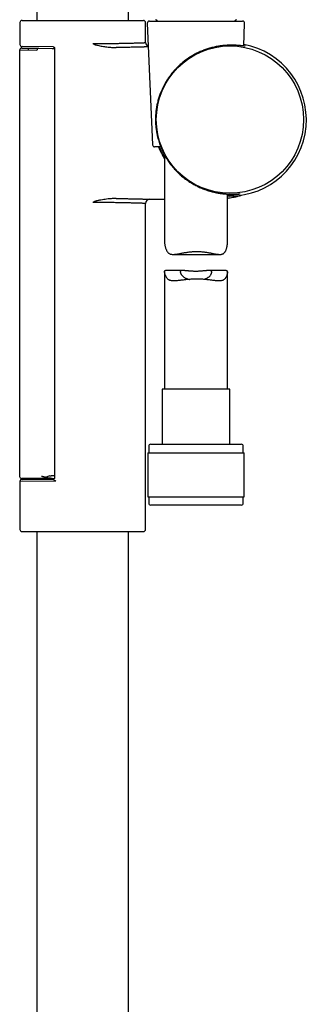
# Model space of a CAD drawing. Header units: millimetres. Extents: x 8 to 1128, y 12 to 2387.
# Tile 79 of 90: x 986 to 1055, y 1877 to 2112. Entities that reach past the tile are written whole.
import ezdxf

# ---------------------------------------------------------------- set-up
doc = ezdxf.new("R2010")
doc.units = ezdxf.units.MM

msp = doc.modelspace()

# ---------------------------------------------------------------- linework, layer by layer
at = {"color": 7, "linetype": 'Continuous', "lineweight": 30}
for p, q in [((990.56, 2286.99), (990.56, 2111.69)), ((1012.46, 2111.69), (1012.46, 2286.99)), ((986.51, 2111.19), (986.51, 2105.95)), ((987.01, 2111.69), (1016.01, 2111.69)), ((1016.51, 2106.39), (1016.51, 2111.19)), ((1016.92, 2110.99), (1018.18, 2081.99)), ((1017.42, 2111.51), (1028.78, 2111.51)), ((1028.78, 2111.51), (1039.67, 2111.51)), ((1039.94, 2105.57), (1040.17, 2110.99)), ((986.43, 2104.56), (986.43, 2002.86)), ((990.56, 2104.53), (986.43, 2104.56)), ((986.94, 2105.06), (990.93, 2105.03)), ((994.41, 2105.39), (987.01, 2105.45)), ((988.43, 2105.05), (988.43, 2104.54)), ((990.93, 2105.03), (994.23, 2105)), ((994.23, 2105), (994.79, 2104.99)), ((994.79, 2105), (994.79, 2002.59)), ((1020.11, 2081.51), (1018.67, 2081.51)), ((1021.05, 2079.54), (1021.05, 2058.65)), ((1036.05, 2058.47), (1036.05, 2070.24)), ((1016.51, 1990.19), (1016.51, 2068)), ((1023.07, 2055.83), (1034.23, 2055.83)), ((1021.05, 2051.7), (1021.05, 2023.64)), ((1025.34, 2052), (1021.28, 2052)), ((1035.72, 2052), (1031.66, 2052)), ((1036.05, 2023.64), (1036.05, 2051.58)), ((1020.5, 2023.64), (1020.5, 2010.51)), ((1036.6, 2023.64), (1020.5, 2023.64)), ((1036.6, 2010.51), (1036.6, 2023.64)), ((1017.25, 2010.01), (1017.25, 2008.51)), ((1017.75, 2010.51), (1039.35, 2010.51)), ((1039.85, 2008.51), (1039.85, 2010.01)), ((1017.07, 2008.51), (1017.07, 1998.01)), ((1017.07, 2008.51), (1040.02, 2008.51)), ((1040.02, 1998.01), (1040.02, 2008.51)), ((990.93, 2002.36), (986.93, 2002.36)), ((990.56, 2002.36), (990.56, 2002.17)), ((994.2, 2002.36), (990.93, 2002.36)), ((995.08, 2001.71), (986.51, 2001.64)), ((986.51, 2001.64), (986.51, 1990.19)), ((987.01, 2002.14), (994.41, 2002.2)), ((1017.07, 1998.01), (1040.02, 1998.01)), ((1017.25, 1998.01), (1017.25, 1996.51)), ((1039.85, 1996.51), (1039.85, 1998.01)), ((1028.78, 1996.01), (1017.75, 1996.01)), ((1039.35, 1996.01), (1028.78, 1996.01)), ((987.01, 1989.69), (1016.01, 1989.69)), ((990.56, 1989.69), (990.56, 1746.38)), ((1012.46, 1746.38), (1012.46, 1989.69))]:
    msp.add_line(p, q, dxfattribs=at)
at = {"color": 7, "linetype": 'Continuous', "lineweight": 30, "flags": 128}
for points in [[(1017.5, 2069), (1018.88, 2069.02), (1020.41, 2069.03), (1021.05, 2069.03)], [(1036.66, 2069.77), (1036.18, 2069.77), (1036.05, 2069.78)]]:
    msp.add_lwpolyline(points, dxfattribs=at)
at = {"color": 7, "linetype": 'Continuous', "lineweight": 30}
msp.add_circle((1036.66, 2088.01), 17.59, dxfattribs=at)
for centre, radius, start, end in [((987.01, 2111.19), 0.5, 90, 180), ((1016.01, 2111.19), 0.5, 0, 90), ((1017.42, 2111.01), 0.5, 90, 182.4813), ((1018.75, 2111.17), 0.7, 29.3056, 79.3261), ((1038.35, 2111.17), 0.7, 100.6739, 150.6944), ((1039.67, 2111.01), 0.5, 357.5187, 90), ((987.01, 2105.95), 0.5, 179.9977, 269.5), ((1017.51, 2106.39), 1, 179.9953, 249.4134), ((1036.66, 2088.01), 18.24, 270, 79.5797), ((986.93, 2104.56), 0.5, 89.5, 180.0038), ((991.01, 2104.58), 0.451, 99.2322, 186.9541), ((1018.67, 2082.01), 0.5, 182.4813, 270), ((1036.66, 2088.01), 18.24, 200.8619, 211.1549), ((1017.51, 2068), 1, 90.5311, 180.0054), ((1017.75, 2010.01), 0.5, 90, 180), ((1039.35, 2010.01), 0.5, 0, 90), ((986.93, 2002.86), 0.5, 180, 270), ((996.56, 2020.91), 18.69, 258.1784, 259.0133), ((996.56, 2020.91), 18.69, 262.3343, 264.1896), ((987.01, 2001.64), 0.5, 90.5, 179.9958), ((1017.75, 1996.51), 0.5, 180, 270), ((1039.35, 1996.51), 0.5, 270, 0), ((987.01, 1990.19), 0.5, 180, 270), ((1016.01, 1990.19), 0.5, 270, 0)]:
    msp.add_arc(centre, radius, start, end, dxfattribs=at)
for centre, major_axis, ratio, start_param, end_param in [((994.27, 1994.37), (0, 8.66), 0.57735, 0.123862, 0.312649), ((940.24, 2003.21), (57.29, 0), 0.008727, 5.941693, 5.972726)]:
    msp.add_ellipse(centre, major_axis=major_axis, ratio=ratio, start_param=start_param, end_param=end_param, dxfattribs=at)
for points, knots in [([(1003.89, 2106.18), (1004.04, 2106.18), (1004.44, 2106.17), (1005.06, 2106.17), (1005.68, 2106.18), (1006.22, 2106.18), (1006.68, 2106.18), (1007.14, 2106.18), (1007.63, 2106.19), (1008.15, 2106.19), (1008.7, 2106.2), (1009.25, 2106.2), (1009.78, 2106.21), (1010.3, 2106.22), (1010.81, 2106.23), (1011.3, 2106.24), (1011.78, 2106.25), (1012.23, 2106.26), (1012.65, 2106.27), (1013.06, 2106.28), (1013.45, 2106.29), (1013.83, 2106.3), (1014.18, 2106.31), (1014.51, 2106.32), (1014.85, 2106.33), (1015.17, 2106.34), (1015.48, 2106.35), (1015.76, 2106.36), (1015.97, 2106.37), (1016.14, 2106.37), (1016.26, 2106.38), (1016.36, 2106.38), (1016.44, 2106.38), (1016.49, 2106.39), (1016.51, 2106.39), (1016.51, 2106.39), (1016.51, 2106.39)], [0, 0, 0, 0, 0.022586, 0.056579, 0.090572, 0.113549, 0.136526, 0.1596, 0.182675, 0.211966, 0.241385, 0.270803, 0.300643, 0.330482, 0.360671, 0.391026, 0.421437, 0.450776, 0.480115, 0.509632, 0.539468, 0.569358, 0.59957, 0.629949, 0.660384, 0.697861, 0.735444, 0.773349, 0.811363, 0.840715, 0.870066, 0.899705, 0.929343, 0.95922, 0.989419, 1, 1, 1, 1]), ([(1003.89, 2106.18), (1003.89, 2106.17), (1003.98, 2106.12), (1004.08, 2106.07), (1004.17, 2106.02)], [0, 0, 0, 0, 0.027902, 1, 1, 1, 1]), ([(1004.17, 2106.02), (1004.21, 2106), (1004.3, 2105.95), (1004.47, 2105.89), (1004.71, 2105.82), (1005.08, 2105.72), (1005.58, 2105.62), (1006.14, 2105.52), (1006.69, 2105.43), (1007.25, 2105.36), (1007.81, 2105.29), (1008.37, 2105.24), (1008.93, 2105.21), (1009.31, 2105.2), (1009.5, 2105.2)], [0, 0, 0, 0, 0.023779, 0.058953, 0.094153, 0.165069, 0.268668, 0.37249, 0.476404, 0.580655, 0.684986, 0.789583, 0.894531, 1, 1, 1, 1]), ([(1036.84, 2105.78), (1036.73, 2105.77), (1036.52, 2105.77), (1036.15, 2105.76), (1035.72, 2105.74), (1035.24, 2105.7), (1034.78, 2105.65), (1034.35, 2105.59), (1033.96, 2105.53), (1033.56, 2105.46), (1033.11, 2105.38), (1032.61, 2105.26), (1032.05, 2105.12), (1031.54, 2104.97), (1031.07, 2104.82), (1030.65, 2104.67), (1030.24, 2104.51), (1029.79, 2104.33), (1029.31, 2104.12), (1028.78, 2103.87), (1028.3, 2103.62), (1027.87, 2103.38), (1027.45, 2103.14), (1027.01, 2102.86), (1026.53, 2102.54), (1026.07, 2102.21), (1025.62, 2101.87), (1025.18, 2101.51), (1024.76, 2101.13), (1024.34, 2100.75), (1023.9, 2100.31), (1023.44, 2099.82), (1023.01, 2099.33), (1022.65, 2098.88), (1022.35, 2098.49), (1022.07, 2098.1), (1021.79, 2097.69), (1021.53, 2097.28), (1021.24, 2096.8), (1020.92, 2096.23), (1020.59, 2095.57), (1020.28, 2094.9), (1020.04, 2094.29), (1019.84, 2093.75), (1019.68, 2093.27), (1019.54, 2092.79), (1019.4, 2092.3), (1019.28, 2091.8), (1019.18, 2091.29), (1019.09, 2090.77), (1019.01, 2090.25), (1018.95, 2089.71), (1018.9, 2089.14), (1018.87, 2088.55), (1018.86, 2087.98), (1018.87, 2087.43), (1018.9, 2086.91), (1018.94, 2086.39), (1019, 2085.85), (1019.07, 2085.29), (1019.17, 2084.71), (1019.3, 2084.1), (1019.46, 2083.48), (1019.64, 2082.83), (1019.84, 2082.23), (1020.05, 2081.66), (1020.27, 2081.13), (1020.51, 2080.58), (1020.79, 2080.01), (1021.11, 2079.42), (1021.44, 2078.84), (1021.79, 2078.3), (1022.14, 2077.79), (1022.49, 2077.32), (1022.85, 2076.86), (1023.22, 2076.42), (1023.62, 2075.98), (1024.02, 2075.56), (1024.45, 2075.14), (1024.89, 2074.74), (1025.35, 2074.35), (1025.83, 2073.97), (1026.31, 2073.61), (1026.8, 2073.27), (1027.3, 2072.96), (1027.78, 2072.67), (1028.25, 2072.4), (1028.71, 2072.16), (1029.17, 2071.94), (1029.65, 2071.72), (1030.16, 2071.51), (1030.71, 2071.3), (1031.27, 2071.11), (1031.86, 2070.93), (1032.36, 2070.8), (1032.77, 2070.69), (1033.12, 2070.62), (1033.48, 2070.55), (1033.88, 2070.47), (1034.31, 2070.4), (1034.77, 2070.34), (1035.17, 2070.3), (1035.53, 2070.27), (1035.84, 2070.25), (1036.14, 2070.23), (1036.45, 2070.22), (1036.78, 2070.21), (1037.12, 2070.21), (1037.41, 2070.21), (1037.66, 2070.21), (1037.86, 2070.22), (1038.06, 2070.23), (1038.26, 2070.24), (1038.46, 2070.25), (1038.64, 2070.25), (1038.78, 2070.26), (1038.88, 2070.26), (1038.95, 2070.27), (1039, 2070.26), (1039.04, 2070.26), (1039.05, 2070.25), (1039.03, 2070.24), (1038.98, 2070.22), (1038.91, 2070.2), (1038.83, 2070.19), (1038.73, 2070.17), (1038.59, 2070.14), (1038.42, 2070.11), (1038.2, 2070.08), (1037.97, 2070.06), (1037.73, 2070.03), (1037.51, 2070.01), (1037.26, 2070), (1036.97, 2069.98), (1036.63, 2069.97), (1036.31, 2069.97), (1036.11, 2069.97), (1036.05, 2069.97)], [0, 0, 0, 0, 0.006, 0.012, 0.02008, 0.028166, 0.036245, 0.042374, 0.048503, 0.054511, 0.060518, 0.068621, 0.076731, 0.084835, 0.090989, 0.097144, 0.102923, 0.108702, 0.116483, 0.12427, 0.132052, 0.137944, 0.143836, 0.151427, 0.159022, 0.166614, 0.174276, 0.181939, 0.18966, 0.197385, 0.205107, 0.215314, 0.225521, 0.232389, 0.239258, 0.24616, 0.253063, 0.259997, 0.266932, 0.27734, 0.287747, 0.298244, 0.30874, 0.315801, 0.322861, 0.329962, 0.337063, 0.34421, 0.351357, 0.358535, 0.365716, 0.372893, 0.380815, 0.388742, 0.396663, 0.403609, 0.410562, 0.417516, 0.424462, 0.432363, 0.440269, 0.448171, 0.457363, 0.466561, 0.475755, 0.483713, 0.491674, 0.499633, 0.508992, 0.518352, 0.527789, 0.537226, 0.545378, 0.553532, 0.561683, 0.569739, 0.577797, 0.585853, 0.593964, 0.602075, 0.610254, 0.618436, 0.626614, 0.634442, 0.642273, 0.6501, 0.656948, 0.663804, 0.670659, 0.677507, 0.685161, 0.692816, 0.701373, 0.709939, 0.718496, 0.723615, 0.728734, 0.734377, 0.74002, 0.747623, 0.755232, 0.762836, 0.768601, 0.774367, 0.780074, 0.785781, 0.793464, 0.801153, 0.808837, 0.814658, 0.820479, 0.826528, 0.832577, 0.840727, 0.848883, 0.857033, 0.863215, 0.869397, 0.875505, 0.881613, 0.889847, 0.898087, 0.90632, 0.912569, 0.918817, 0.924871, 0.930925, 0.939082, 0.947245, 0.955402, 0.961589, 0.967775, 0.973908, 0.980041, 0.988309, 0.996585, 1, 1, 1, 1]), ([(1039.94, 2105.67), (1039.98, 2105.66), (1040.05, 2105.64), (1040.14, 2105.62), (1040.21, 2105.6), (1040.25, 2105.58), (1040.28, 2105.56), (1040.28, 2105.55), (1040.27, 2105.55), (1040.23, 2105.55), (1040.16, 2105.55), (1040.08, 2105.56), (1039.98, 2105.57), (1039.86, 2105.58), (1039.71, 2105.6), (1039.55, 2105.62), (1039.37, 2105.64), (1039.16, 2105.66), (1038.94, 2105.68), (1038.72, 2105.7), (1038.47, 2105.72), (1038.17, 2105.74), (1037.82, 2105.76), (1037.48, 2105.77), (1037.15, 2105.78), (1036.94, 2105.78), (1036.84, 2105.78)], [0, 0, 0, 0, 0.038159, 0.07992, 0.121699, 0.16346, 0.205601, 0.247742, 0.290264, 0.332807, 0.375329, 0.416423, 0.457535, 0.498629, 0.540082, 0.581535, 0.62334, 0.665163, 0.706968, 0.743281, 0.779593, 0.828415, 0.877266, 0.926087, 0.963043, 1, 1, 1, 1]), ([(994.41, 2105.39), (994.41, 2105.39), (994.42, 2105.39), (994.45, 2105.38), (994.49, 2105.38), (994.54, 2105.36), (994.59, 2105.34), (994.64, 2105.3), (994.68, 2105.26), (994.72, 2105.21), (994.75, 2105.17), (994.77, 2105.12), (994.79, 2105.07), (994.79, 2105.03), (994.79, 2105), (994.79, 2105), (994.79, 2105)], [0, 0, 0, 0, 0.00648, 0.07681, 0.153622, 0.236414, 0.323482, 0.413044, 0.513254, 0.597102, 0.683895, 0.761026, 0.846256, 0.925352, 0.998312, 1, 1, 1, 1]), ([(1017.16, 2105.38), (1017.16, 2105.38), (1017.11, 2105.37), (1016.99, 2105.37), (1016.82, 2105.36), (1016.65, 2105.36), (1016.51, 2105.35), (1016.35, 2105.35), (1016.18, 2105.34), (1016.01, 2105.34), (1015.82, 2105.33), (1015.62, 2105.33), (1015.4, 2105.32), (1015.17, 2105.32), (1014.93, 2105.31), (1014.66, 2105.3), (1014.39, 2105.29), (1014.11, 2105.29), (1013.75, 2105.28), (1013.3, 2105.27), (1012.77, 2105.26), (1012.23, 2105.25), (1011.69, 2105.24), (1011.12, 2105.23), (1010.56, 2105.22), (1010.02, 2105.21), (1009.67, 2105.2), (1009.5, 2105.2)], [0, 0, 0, 0, 0.001916, 0.056353, 0.110905, 0.14399, 0.177101, 0.208836, 0.240571, 0.272398, 0.304224, 0.337499, 0.370773, 0.404153, 0.437533, 0.473865, 0.510232, 0.543383, 0.57656, 0.636247, 0.696085, 0.748577, 0.801173, 0.855692, 0.910327, 0.955132, 1, 1, 1, 1]), ([(1030.79, 2104.7), (1030.72, 2104.68), (1030.51, 2104.6), (1030.14, 2104.46), (1029.7, 2104.28), (1029.25, 2104.08), (1028.81, 2103.87), (1028.38, 2103.64), (1027.94, 2103.41), (1027.51, 2103.16), (1027.08, 2102.89), (1026.66, 2102.61), (1026.24, 2102.31), (1025.83, 2102.01), (1025.49, 2101.74), (1025.29, 2101.56), (1025.21, 2101.5)], [0, 0, 0, 0, 0.032733, 0.10735, 0.181937, 0.257162, 0.332389, 0.408203, 0.484047, 0.559864, 0.638663, 0.717491, 0.796293, 0.87564, 0.954987, 1, 1, 1, 1]), ([(1021.05, 2078.9), (1020.95, 2079.07), (1020.74, 2079.44), (1020.44, 2080.03), (1020.16, 2080.63), (1019.95, 2081.13), (1019.85, 2081.42), (1019.81, 2081.51)], [0, 0, 0, 0, 0.201457, 0.443013, 0.684567, 0.8933, 1, 1, 1, 1]), ([(1004.17, 2068.37), (1004.08, 2068.32), (1003.98, 2068.27), (1003.89, 2068.22), (1003.89, 2068.21)], [0, 0, 0, 0, 0.972098, 1, 1, 1, 1]), ([(1016.51, 2068), (1016.51, 2068), (1016.51, 2068), (1016.47, 2068), (1016.41, 2068.01), (1016.32, 2068.01), (1016.21, 2068.01), (1016.07, 2068.02), (1015.91, 2068.02), (1015.72, 2068.03), (1015.5, 2068.04), (1015.25, 2068.05), (1014.99, 2068.05), (1014.7, 2068.06), (1014.39, 2068.07), (1014.06, 2068.08), (1013.7, 2068.09), (1013.32, 2068.1), (1012.91, 2068.11), (1012.49, 2068.12), (1012.05, 2068.13), (1011.6, 2068.14), (1011.12, 2068.15), (1010.63, 2068.16), (1010.12, 2068.17), (1009.59, 2068.18), (1009.04, 2068.19), (1008.51, 2068.19), (1007.99, 2068.2), (1007.46, 2068.21), (1006.88, 2068.21), (1006.26, 2068.21), (1005.63, 2068.22), (1005.02, 2068.22), (1004.44, 2068.22), (1004.06, 2068.22), (1003.89, 2068.21)], [0, 0, 0, 0, 0.023526, 0.053945, 0.083368, 0.112843, 0.142426, 0.172061, 0.201784, 0.23198, 0.262342, 0.292761, 0.322167, 0.351625, 0.381199, 0.410825, 0.440623, 0.470824, 0.50119, 0.531613, 0.561026, 0.59049, 0.620103, 0.649768, 0.67956, 0.709779, 0.740164, 0.770605, 0.795384, 0.823763, 0.852187, 0.884248, 0.916684, 0.945606, 0.974577, 1, 1, 1, 1]), ([(1009.5, 2069.19), (1009.33, 2069.19), (1009.01, 2069.18), (1008.52, 2069.16), (1008.04, 2069.12), (1007.48, 2069.06), (1006.86, 2068.98), (1006.18, 2068.88), (1005.61, 2068.77), (1005.15, 2068.68), (1004.85, 2068.61), (1004.58, 2068.54), (1004.4, 2068.48), (1004.26, 2068.42), (1004.2, 2068.39), (1004.17, 2068.37)], [0, 0, 0, 0, 0.090873, 0.18185, 0.273082, 0.364381, 0.491908, 0.619582, 0.747772, 0.811974, 0.876224, 0.918653, 0.96106, 0.980542, 1, 1, 1, 1]), ([(1009.5, 2069.19), (1009.69, 2069.19), (1010.07, 2069.18), (1010.62, 2069.17), (1011.16, 2069.16), (1011.69, 2069.15), (1012.2, 2069.14), (1012.7, 2069.13), (1013.18, 2069.12), (1013.58, 2069.12), (1013.91, 2069.11), (1014.19, 2069.1), (1014.45, 2069.09), (1014.77, 2069.09), (1015.13, 2069.08), (1015.51, 2069.07), (1015.85, 2069.06), (1016.14, 2069.05), (1016.38, 2069.04), (1016.56, 2069.03), (1016.7, 2069.03), (1016.83, 2069.03), (1016.98, 2069.02), (1017.14, 2069.02), (1017.28, 2069.01), (1017.39, 2069.01), (1017.46, 2069), (1017.5, 2069), (1017.5, 2069), (1017.5, 2069)], [0, 0, 0, 0, 0.039632, 0.079448, 0.119334, 0.159577, 0.199891, 0.240568, 0.28132, 0.322264, 0.348326, 0.374387, 0.400527, 0.426667, 0.47311, 0.519665, 0.561597, 0.60361, 0.644562, 0.670573, 0.696584, 0.722674, 0.748763, 0.795117, 0.841583, 0.883434, 0.925367, 0.966242, 1, 1, 1, 1]), ([(1036.05, 2069.27), (1036.15, 2069.28), (1036.47, 2069.32), (1037.01, 2069.4), (1037.69, 2069.53), (1038.38, 2069.69), (1038.97, 2069.84), (1039.3, 2069.95), (1039.4, 2069.98)], [0, 0, 0, 0, 0.08945, 0.283396, 0.474127, 0.69258, 0.906654, 1, 1, 1, 1]), ([(1021.05, 2058.65), (1021.05, 2058.64), (1021.04, 2058.57), (1021.06, 2058.4), (1021.09, 2058.13), (1021.15, 2057.82), (1021.23, 2057.51), (1021.33, 2057.2), (1021.46, 2056.89), (1021.6, 2056.63), (1021.74, 2056.41), (1021.9, 2056.23), (1022.07, 2056.09), (1022.27, 2055.97), (1022.49, 2055.89), (1022.72, 2055.85), (1022.97, 2055.83), (1023.24, 2055.83), (1023.51, 2055.85), (1023.78, 2055.89), (1024.07, 2055.93), (1024.36, 2055.98), (1024.67, 2056.04), (1025.01, 2056.11), (1025.4, 2056.18), (1025.82, 2056.26), (1026.25, 2056.33), (1026.69, 2056.39), (1027.11, 2056.44), (1027.51, 2056.48), (1027.91, 2056.51), (1028.31, 2056.53), (1028.57, 2056.53), (1028.71, 2056.53)], [0, 0, 0, 0, 0.003429, 0.038301, 0.078173, 0.118315, 0.15856, 0.198947, 0.239423, 0.280021, 0.310082, 0.340303, 0.370763, 0.401536, 0.431653, 0.462053, 0.492704, 0.523559, 0.551855, 0.580257, 0.608766, 0.637354, 0.666116, 0.694946, 0.731852, 0.768898, 0.80453, 0.840296, 0.875233, 0.906262, 0.937396, 0.968642, 1, 1, 1, 1]), ([(1028.71, 2056.53), (1028.84, 2056.53), (1029.11, 2056.53), (1029.51, 2056.51), (1029.91, 2056.48), (1030.3, 2056.44), (1030.69, 2056.39), (1031.07, 2056.34), (1031.45, 2056.28), (1031.81, 2056.21), (1032.16, 2056.15), (1032.5, 2056.08), (1032.84, 2056.01), (1033.17, 2055.95), (1033.5, 2055.89), (1033.83, 2055.85), (1034.14, 2055.83), (1034.4, 2055.83), (1034.63, 2055.86), (1034.82, 2055.91), (1035, 2055.98), (1035.16, 2056.07), (1035.3, 2056.2), (1035.43, 2056.35), (1035.54, 2056.51), (1035.65, 2056.7), (1035.74, 2056.92), (1035.83, 2057.15), (1035.9, 2057.39), (1035.95, 2057.64), (1036, 2057.88), (1036.03, 2058.12), (1036.05, 2058.32), (1036.04, 2058.43), (1036.04, 2058.47)], [0, 0, 0, 0, 0.032246, 0.064659, 0.097189, 0.129911, 0.162744, 0.195712, 0.227886, 0.260194, 0.29259, 0.325136, 0.357771, 0.39052, 0.426417, 0.462473, 0.49873, 0.535239, 0.562369, 0.58966, 0.617151, 0.644866, 0.671969, 0.699259, 0.726697, 0.75424, 0.786401, 0.818679, 0.851011, 0.883479, 0.915986, 0.94864, 0.98137, 1, 1, 1, 1]), ([(1028.71, 2049.95), (1028.57, 2049.95), (1028.3, 2049.94), (1027.89, 2049.93), (1027.48, 2049.91), (1027.07, 2049.88), (1026.66, 2049.85), (1026.27, 2049.81), (1025.88, 2049.77), (1025.5, 2049.72), (1025.13, 2049.68), (1024.77, 2049.63), (1024.42, 2049.59), (1024.06, 2049.55), (1023.7, 2049.52), (1023.34, 2049.5), (1023.06, 2049.51), (1022.84, 2049.53), (1022.65, 2049.55), (1022.44, 2049.6), (1022.21, 2049.69), (1022.01, 2049.8), (1021.83, 2049.95), (1021.67, 2050.12), (1021.53, 2050.3), (1021.41, 2050.5), (1021.3, 2050.71), (1021.22, 2050.92), (1021.15, 2051.12), (1021.09, 2051.33), (1021.06, 2051.51), (1021.04, 2051.68), (1021.05, 2051.81), (1021.08, 2051.91), (1021.14, 2051.97), (1021.2, 2052), (1021.26, 2052), (1021.28, 2051.99)], [0, 0, 0, 0, 0.028534, 0.057165, 0.085978, 0.114887, 0.143936, 0.173079, 0.201581, 0.230168, 0.258917, 0.287751, 0.31671, 0.345761, 0.379286, 0.412992, 0.446904, 0.463976, 0.481084, 0.509561, 0.538253, 0.567181, 0.596349, 0.625108, 0.653996, 0.683047, 0.712165, 0.741366, 0.770619, 0.800613, 0.83072, 0.861001, 0.891548, 0.921681, 0.952104, 0.982799, 1, 1, 1, 1]), ([(1030.3, 2049.89), (1030.32, 2049.89), (1030.42, 2049.91), (1030.59, 2049.96), (1030.81, 2050.02), (1031.02, 2050.11), (1031.22, 2050.2), (1031.41, 2050.31), (1031.59, 2050.44), (1031.76, 2050.59), (1031.92, 2050.76), (1032.06, 2050.94), (1032.16, 2051.12), (1032.23, 2051.28), (1032.28, 2051.42), (1032.3, 2051.56), (1032.3, 2051.67), (1032.27, 2051.76), (1032.24, 2051.83), (1032.18, 2051.89), (1032.1, 2051.94), (1032.01, 2051.97), (1031.89, 2051.99), (1031.76, 2052), (1031.61, 2052), (1031.44, 2051.99), (1031.26, 2051.98), (1031.06, 2051.96), (1030.83, 2051.94), (1030.59, 2051.91), (1030.33, 2051.89), (1030.05, 2051.86), (1029.76, 2051.84), (1029.46, 2051.82), (1029.15, 2051.8), (1028.83, 2051.79), (1028.52, 2051.79), (1028.2, 2051.79), (1027.9, 2051.8), (1027.59, 2051.81), (1027.3, 2051.83), (1027.01, 2051.85), (1026.73, 2051.88), (1026.47, 2051.9), (1026.21, 2051.93), (1025.98, 2051.95), (1025.76, 2051.98), (1025.55, 2051.99), (1025.37, 2052), (1025.22, 2052), (1025.09, 2051.98), (1024.98, 2051.95), (1024.9, 2051.91), (1024.84, 2051.85), (1024.81, 2051.78), (1024.79, 2051.7), (1024.8, 2051.59), (1024.83, 2051.46), (1024.88, 2051.3), (1024.97, 2051.14), (1025.08, 2050.97), (1025.21, 2050.8), (1025.37, 2050.63), (1025.56, 2050.47), (1025.76, 2050.32), (1025.98, 2050.2), (1026.2, 2050.1), (1026.43, 2050.02), (1026.68, 2049.94), (1026.86, 2049.9), (1026.97, 2049.88), (1026.98, 2049.88)], [0, 0, 0, 0, 0.003539, 0.016869, 0.029396, 0.043139, 0.056978, 0.070905, 0.084919, 0.102868, 0.120954, 0.139427, 0.158022, 0.173435, 0.189021, 0.204704, 0.220608, 0.233364, 0.246213, 0.259156, 0.272201, 0.284952, 0.297796, 0.310726, 0.323745, 0.336983, 0.350307, 0.36371, 0.377195, 0.391688, 0.406276, 0.421061, 0.435948, 0.450895, 0.465949, 0.481174, 0.496631, 0.511245, 0.525962, 0.540839, 0.555933, 0.570514, 0.585193, 0.600075, 0.615059, 0.629987, 0.645022, 0.660225, 0.675664, 0.690212, 0.704877, 0.719737, 0.73487, 0.748033, 0.761304, 0.774675, 0.788153, 0.804728, 0.821554, 0.838492, 0.855648, 0.872785, 0.890021, 0.907598, 0.92531, 0.940833, 0.955147, 0.969563, 0.982732, 0.998268, 1, 1, 1, 1]), ([(1035.72, 2052), (1035.75, 2052), (1035.81, 2052), (1035.9, 2051.97), (1035.97, 2051.91), (1036.02, 2051.82), (1036.04, 2051.71), (1036.05, 2051.56), (1036.04, 2051.39), (1036.01, 2051.21), (1035.97, 2051.03), (1035.92, 2050.85), (1035.85, 2050.66), (1035.76, 2050.47), (1035.67, 2050.29), (1035.55, 2050.12), (1035.41, 2049.96), (1035.25, 2049.81), (1035.05, 2049.69), (1034.82, 2049.6), (1034.57, 2049.54), (1034.3, 2049.51), (1034.01, 2049.5), (1033.7, 2049.52), (1033.38, 2049.54), (1033.05, 2049.58), (1032.71, 2049.62), (1032.36, 2049.66), (1031.99, 2049.71), (1031.61, 2049.76), (1031.22, 2049.8), (1030.82, 2049.84), (1030.42, 2049.88), (1030, 2049.91), (1029.57, 2049.93), (1029.14, 2049.94), (1028.85, 2049.95), (1028.71, 2049.95)], [0, 0, 0, 0, 0.01881, 0.047255, 0.0759217, 0.1040487, 0.1324142, 0.1610127, 0.1898126, 0.2158393, 0.241929, 0.2681444, 0.2943981, 0.3208052, 0.3472603, 0.3738617, 0.4005532, 0.4307575, 0.4612109, 0.4919503, 0.5229696, 0.5530852, 0.5833926, 0.6138614, 0.6444761, 0.6734307, 0.7024821, 0.7317079, 0.7610243, 0.7904711, 0.8200103, 0.8496697, 0.8794278, 0.9093815, 0.9394426, 0.9696641, 1, 1, 1, 1]), ([(992.73, 2002.61), (992.67, 2002.62), (992.53, 2002.65), (992.32, 2002.7), (992.1, 2002.75), (991.88, 2002.81), (991.74, 2002.85), (991.67, 2002.86)], [0, 0, 0, 0, 0.16911, 0.375651, 0.582662, 0.791094, 1, 1, 1, 1]), ([(994.07, 2002.38), (993.98, 2002.38), (993.82, 2002.39), (993.57, 2002.4), (993.36, 2002.42), (993.19, 2002.46), (993.09, 2002.49), (993.02, 2002.53), (993, 2002.55), (993, 2002.56)], [0, 0, 0, 0, 0.22582, 0.451616, 0.676833, 0.797042, 0.916388, 0.974061, 1, 1, 1, 1]), ([(993.65, 2002.96), (993.74, 2002.98), (993.89, 2003.01), (994.08, 2003.04), (994.18, 2003.05), (994.23, 2003.05)], [0, 0, 0, 0, 0.497457, 0.748129, 1, 1, 1, 1]), ([(994.79, 2002.59), (994.79, 2002.59), (994.79, 2002.58), (994.79, 2002.55), (994.78, 2002.51), (994.77, 2002.46), (994.74, 2002.41), (994.71, 2002.36), (994.67, 2002.31), (994.62, 2002.27), (994.57, 2002.24), (994.52, 2002.22), (994.47, 2002.21), (994.44, 2002.2), (994.42, 2002.2), (994.41, 2002.2)], [0, 0, 0, 0, 0.0096309, 0.0822108, 0.1704368, 0.2559646, 0.3454438, 0.4312883, 0.5268479, 0.6198804, 0.7090365, 0.7939977, 0.8740599, 0.9484003, 1, 1, 1, 1]), ([(995.08, 2001.71), (995.08, 2001.71), (995, 2001.75), (994.89, 2001.82), (994.76, 2001.9), (994.65, 2001.96), (994.55, 2002.03), (994.46, 2002.1), (994.41, 2002.14), (994.39, 2002.17), (994.38, 2002.19), (994.38, 2002.2), (994.4, 2002.2), (994.41, 2002.2)], [0, 0, 0, 0, 0.004834, 0.213262, 0.319203, 0.425723, 0.562953, 0.702854, 0.77399, 0.846567, 0.88918, 0.932814, 1, 1, 1, 1])]:
    msp.add_open_spline(points, degree=3, knots=knots, dxfattribs=at)

doc.saveas('drawing.dxf')
